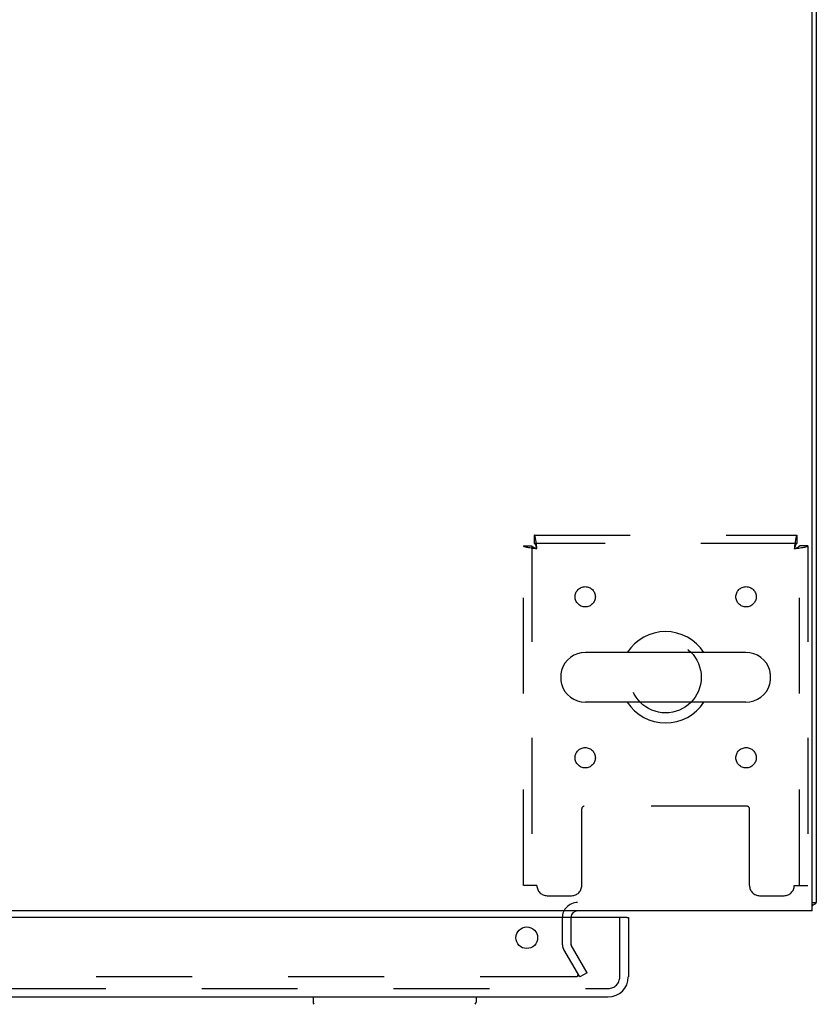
# Model space of a CAD drawing. Header units: inches. Extents: x 0 to 215, y 0 to 139.
# Tile 93 of 98: x 97 to 106, y 104 to 116. Entities that reach past the tile are written whole.
import ezdxf

# ---------------------------------------------------------------- set-up
doc = ezdxf.new("R2010")
doc.units = ezdxf.units.IN
doc.header["$LTSCALE"] = 11.804375
doc.header["$MEASUREMENT"] = 0
doc.linetypes.add('HIDDEN', pattern=[0.2, 0.1, -0.1])
doc.layers.get('0').update_dxf_attribs({"linetype": 'CONTINUOUS'})
doc.layers.add('DEFAULT_2', color=8, linetype='HIDDEN')
doc.layers.add('DOOR_ASSEMBLY', color=7, linetype='CONTINUOUS')

msp = doc.modelspace()

# ---------------------------------------------------------------- linework, layer by layer
at = {"color": 3, "linetype": 'Continuous'}
for p, q in [((106.273, 104.681), (106.273, 128.569)), ((106.325, 128.492), (106.325, 104.785)), ((106.273, 104.681), (66.127, 104.681))]:
    msp.add_line(p, q, dxfattribs=at)
at = {"color": 7, "linetype": 'Continuous'}
for p, q in [((105.459, 107.862), (103.484, 107.862)), ((103.184, 107.6), (103.184, 107.512)), ((105.759, 107.6), (105.759, 107.512)), ((105.459, 107.25), (103.484, 107.25)), ((106.273, 104.785), (106.325, 104.785)), ((106.285, 104.753), (106.273, 104.762))]:
    msp.add_line(p, q, dxfattribs=at)
at = {"color": 3, "linetype": 'Continuous'}
for points in [[(106.308, 104.768), (106.311, 104.77), (106.314, 104.771), (106.316, 104.773), (106.318, 104.774), (106.321, 104.776), (106.322, 104.777), (106.323, 104.779), (106.324, 104.781), (106.325, 104.782), (106.325, 104.784), (106.325, 104.785)], [(106.285, 104.753), (106.287, 104.755), (106.289, 104.757), (106.291, 104.759), (106.294, 104.76), (106.297, 104.762), (106.3, 104.764), (106.303, 104.765), (106.308, 104.768)]]:
    msp.add_lwpolyline(points, dxfattribs=at)
at = {"color": 7, "linetype": 'Continuous'}
for centre, radius, start, end in [((104.471, 107.556), 0.562, 32.9567, 147.0433), ((103.484, 107.556), 0.306, 90, 164.3697), ((105.459, 107.556), 0.306, 15.6303, 90), ((103.328, 107.6), 0.144, 164.3697, 180), ((105.615, 107.6), 0.144, 0, 15.6303), ((103.328, 107.512), 0.144, 180, 195.6303), ((103.484, 107.556), 0.306, 195.6303, 270), ((105.459, 107.556), 0.306, 270, 344.3697), ((105.615, 107.512), 0.144, 344.3697, 360), ((104.471, 107.556), 0.562, 212.956, 327.044)]:
    msp.add_arc(centre, radius, start, end, dxfattribs=at)
at = {"color": 3, "linetype": 'Continuous'}
for centre, radius, start, end in [((103.389, 104.596), 0.085, 90, 175.9519), ((106.136, 104.87), 0.189, 316.4873, 321.7194)]:
    msp.add_arc(centre, radius, start, end, dxfattribs=at)
at = {"layer": 'DEFAULT_2', "color": 8, "linetype": 'HIDDEN'}
for p, q in [((102.855, 109.306), (106.087, 109.306)), ((102.855, 109.306), (102.855, 109.202)), ((106.087, 109.306), (106.087, 109.202)), ((102.721, 109.172), (102.825, 109.172)), ((102.721, 104.994), (102.721, 109.172)), ((102.825, 109.172), (102.825, 104.994)), ((106.087, 109.202), (102.855, 109.202)), ((106.221, 109.172), (106.117, 109.172)), ((106.117, 104.994), (106.117, 109.172)), ((106.221, 109.172), (106.221, 104.994)), ((103.44, 104.994), (103.44, 105.939)), ((105.473, 105.969), (103.47, 105.969)), ((105.503, 104.994), (105.503, 105.939)), ((102.888, 104.994), (102.721, 104.994)), ((106.054, 104.994), (106.221, 104.994)), ((103.013, 104.869), (103.315, 104.869)), ((105.628, 104.869), (105.929, 104.869)), ((103.2, 104.596), (103.2, 104.277)), ((103.304, 104.596), (103.304, 104.277)), ((103.415, 103.869), (103.219, 104.208)), ((103.505, 103.921), (103.309, 104.26)), ((103.369, 103.869), (69.032, 103.869)), ((103.505, 103.921), (103.415, 103.869))]:
    msp.add_line(p, q, dxfattribs=at)
for points in [[(102.888, 109.139), (102.886, 109.158), (102.884, 109.176), (102.881, 109.194), (102.879, 109.212), (102.877, 109.228), (102.874, 109.243), (102.872, 109.257), (102.87, 109.27), (102.867, 109.28), (102.865, 109.29), (102.862, 109.297), (102.86, 109.302), (102.858, 109.305), (102.855, 109.306)], [(106.087, 109.306), (106.085, 109.305), (106.083, 109.302), (106.08, 109.297), (106.078, 109.29), (106.076, 109.28), (106.073, 109.27), (106.071, 109.257), (106.069, 109.243), (106.066, 109.228), (106.064, 109.212), (106.061, 109.194), (106.059, 109.176), (106.057, 109.158), (106.054, 109.139)], [(102.721, 109.172), (102.722, 109.17), (102.726, 109.167), (102.731, 109.165), (102.738, 109.163), (102.747, 109.16), (102.758, 109.158), (102.77, 109.156), (102.784, 109.153), (102.8, 109.151), (102.816, 109.148), (102.833, 109.146), (102.851, 109.144), (102.87, 109.141), (102.888, 109.139)], [(102.825, 109.172), (102.826, 109.17), (102.827, 109.167), (102.829, 109.165), (102.832, 109.163), (102.835, 109.16), (102.839, 109.158), (102.844, 109.156), (102.849, 109.153), (102.855, 109.151), (102.861, 109.148), (102.868, 109.146), (102.874, 109.144), (102.881, 109.141), (102.888, 109.139)], [(102.888, 109.139), (102.886, 109.146), (102.884, 109.153), (102.881, 109.16), (102.879, 109.166), (102.877, 109.173), (102.874, 109.178), (102.872, 109.184), (102.87, 109.188), (102.867, 109.192), (102.865, 109.196), (102.862, 109.199), (102.86, 109.2), (102.858, 109.202), (102.855, 109.202)], [(106.087, 109.202), (106.085, 109.202), (106.083, 109.2), (106.08, 109.199), (106.078, 109.196), (106.076, 109.192), (106.073, 109.188), (106.071, 109.184), (106.069, 109.178), (106.066, 109.173), (106.064, 109.166), (106.061, 109.16), (106.059, 109.153), (106.057, 109.146), (106.054, 109.139)], [(106.054, 109.139), (106.073, 109.141), (106.092, 109.144), (106.11, 109.146), (106.127, 109.148), (106.143, 109.151), (106.159, 109.153), (106.173, 109.156), (106.185, 109.158), (106.196, 109.16), (106.205, 109.163), (106.212, 109.165), (106.217, 109.167), (106.22, 109.17), (106.221, 109.172)], [(106.054, 109.139), (106.061, 109.141), (106.068, 109.144), (106.075, 109.146), (106.082, 109.148), (106.088, 109.151), (106.094, 109.153), (106.099, 109.156), (106.104, 109.158), (106.108, 109.16), (106.111, 109.163), (106.114, 109.165), (106.116, 109.167), (106.117, 109.17), (106.117, 109.172)], [(103.389, 103.886), (103.389, 103.885), (103.389, 103.883), (103.388, 103.882), (103.388, 103.88), (103.387, 103.878), (103.386, 103.877), (103.385, 103.875), (103.383, 103.874), (103.382, 103.873), (103.38, 103.872), (103.379, 103.871), (103.377, 103.87), (103.375, 103.869), (103.373, 103.869), (103.371, 103.869), (103.369, 103.869)], [(103.387, 103.894), (103.388, 103.892), (103.388, 103.89), (103.389, 103.889), (103.389, 103.887), (103.389, 103.886)]]:
    msp.add_lwpolyline(points, dxfattribs=at)
for centre, radius in [((103.482, 108.546), 0.125), ((105.461, 108.546), 0.125), ((104.471, 107.556), 0.438), ((103.482, 106.566), 0.125), ((105.461, 106.566), 0.125)]:
    msp.add_circle(centre, radius, dxfattribs=at)
for centre, radius, start, end in [((103.47, 105.939), 0.03, 90, 180), ((105.473, 105.939), 0.03, 0, 90), ((103.013, 104.994), 0.125, 180, 270), ((103.315, 104.994), 0.125, 270, 360), ((105.628, 104.994), 0.125, 180, 270), ((105.929, 104.994), 0.125, 270, 360), ((103.389, 104.596), 0.189, 90, 180), ((103.337, 104.277), 0.137, 180, 210), ((103.337, 104.277), 0.033, 180, 210)]:
    msp.add_arc(centre, radius, start, end, dxfattribs=at)
at = {"layer": 'DOOR_ASSEMBLY', "color": 3, "linetype": 'Continuous'}
for p, q in [((103.993, 104.602), (68.075, 104.602)), ((104.013, 104.602), (104.013, 103.87)), ((68.072, 103.623), (103.766, 103.623))]:
    msp.add_line(p, q, dxfattribs=at)
at = {"layer": 'DOOR_ASSEMBLY', "color": 8, "linetype": 'HIDDEN'}
for p, q in [((103.909, 103.87), (103.909, 104.602)), ((68.072, 103.727), (103.766, 103.727))]:
    msp.add_line(p, q, dxfattribs=at)
at = {"layer": 'DOOR_ASSEMBLY', "color": 7, "linetype": 'Continuous'}
for p, q in [((103.993, 104.602), (104.013, 104.602)), ((100.134, 103.623), (100.134, 103.561)), ((102.142, 103.623), (102.142, 103.561))]:
    msp.add_line(p, q, dxfattribs=at)
at = {"layer": 'DOOR_ASSEMBLY', "color": 3, "linetype": 'Continuous'}
msp.add_circle((102.763, 104.352), 0.133, dxfattribs=at)
msp.add_arc((103.766, 103.87), 0.246, 270, 360, dxfattribs=at)
at = {"layer": 'DOOR_ASSEMBLY', "color": 8, "linetype": 'HIDDEN'}
msp.add_arc((103.766, 103.87), 0.142, 270, 360, dxfattribs=at)
at = {"layer": 'DOOR_ASSEMBLY', "color": 7, "linetype": 'Continuous'}
for centre, start, end in [((100.173, 103.561), 180, 225), ((102.102, 103.561), 315, 360)]:
    msp.add_arc(centre, 0.0394, start, end, dxfattribs=at)

doc.saveas('drawing.dxf')
